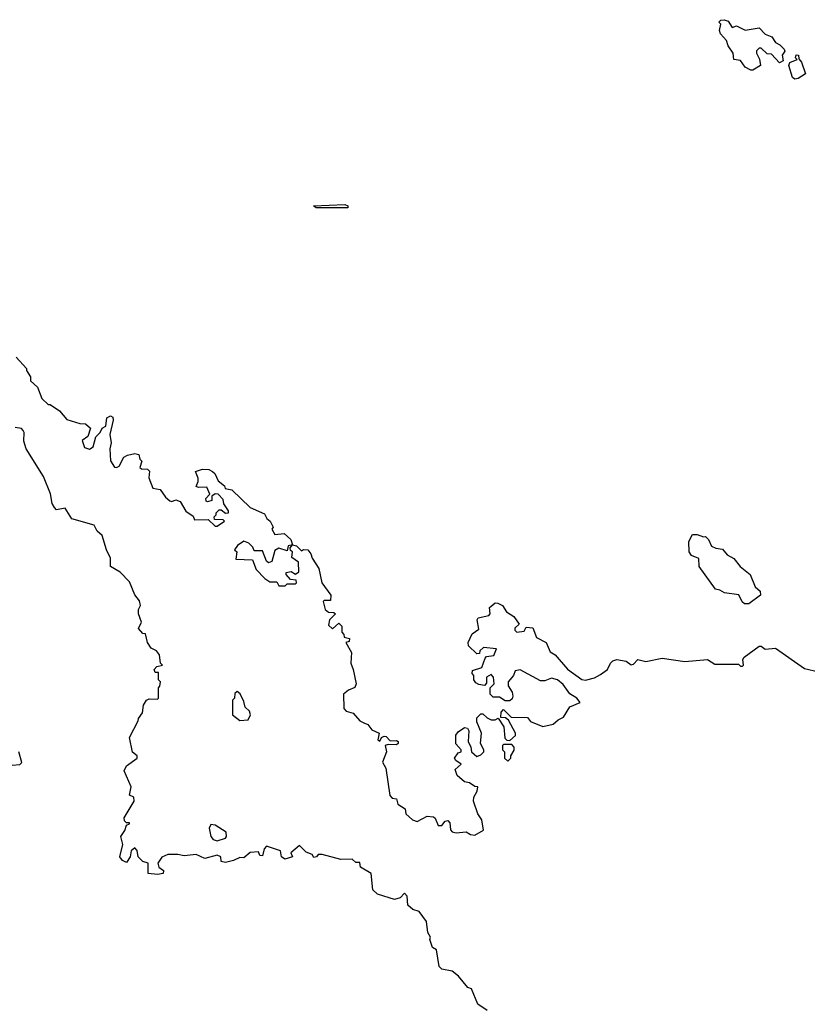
# Model space of a CAD drawing. Extents: x 2673034 to 2765626, y 830478 to 954748.
# Tile 86 of 126: x 2678157 to 2681979, y 900340 to 905118. Entities that reach past the tile are written whole.
import ezdxf

# ---------------------------------------------------------------- set-up
doc = ezdxf.new("R2010")
doc.units = 0

msp = doc.modelspace()

# ---------------------------------------------------------------- linework, layer by layer
at = {"layer": '0CON05XD'}
for points in [[(2681705, 904872.5), (2681677, 904887), (2681655, 904920), (2681622.5, 904925), (2681620, 904955), (2681595, 904990), (2681587, 905017), (2681558.3, 905048.3), (2681553.3, 905065), (2681560, 905095), (2681550, 905105), (2681560, 905115), (2681575, 905117.5), (2681595, 905110), (2681615, 905080), (2681635, 905087.5), (2681677, 905067), (2681745, 905077.5), (2681775, 905046.7), (2681807.5, 905035), (2681825, 905007.5), (2681846.1, 904996.1), (2681866.7, 904975), (2681870, 904965), (2681857.5, 904945), (2681861.7, 904918.3), (2681845, 904907.5), (2681805, 904950), (2681785, 904952.5), (2681755, 904980), (2681745, 904980), (2681733, 904967), (2681732.5, 904955), (2681746.4, 904926.4), (2681752.5, 904895), (2681715, 904873.3), (2681705, 904872.5)], [(2681918.3, 904828.3), (2681907, 904837), (2681890, 904895), (2681895, 904910), (2681930, 904925), (2681922.5, 904932.5), (2681925, 904947.5), (2681936.7, 904945), (2681938.3, 904928.3), (2681951.7, 904911.7), (2681970, 904855), (2681935, 904832.5), (2681918.3, 904828.3)], [(2679745, 904204), (2679595, 904204.4), (2679582.5, 904215), (2679735, 904220), (2679750, 904215), (2679750, 904205), (2679745, 904204)], [(2678139.3, 903479.3), (2678190, 903425), (2678190, 903415), (2678210, 903385), (2678210, 903365), (2678242.5, 903335), (2678265, 903280), (2678295, 903250), (2678305, 903250), (2678349.3, 903219.3), (2678385, 903177.5), (2678448.3, 903158.3), (2678477, 903157), (2678500, 903135), (2678487.5, 903095), (2678460, 903075), (2678471.2, 903041.2), (2678495, 903033.3), (2678513.3, 903045), (2678526, 903094), (2678547.5, 903115), (2678557.5, 903135), (2678574.1, 903145.9), (2678580, 903185), (2678597.5, 903195), (2678608.1, 903188.1), (2678610.8, 903175), (2678594, 903105), (2678600, 903065), (2678594.2, 903035), (2678597, 902977), (2678616.4, 902946.4), (2678626.1, 902943.9), (2678639.5, 902950.5), (2678662.5, 902995), (2678680, 903005), (2678715, 903012.5), (2678735, 903007.5), (2678740, 902985), (2678750, 902975), (2678740, 902945), (2678748.3, 902938.3), (2678777, 902937), (2678787.5, 902927.5), (2678783.9, 902893.9), (2678803.6, 902843.6), (2678838.3, 902838.3), (2678865, 902800), (2678885, 902782.5), (2678895, 902780), (2678915, 902787.5), (2678935, 902780), (2678963.6, 902733.6), (2678998.3, 902708.3), (2679005, 902690), (2679071.7, 902691.7), (2679105, 902660), (2679115, 902660), (2679150, 902685), (2679145, 902690), (2679101.7, 902691.7), (2679100, 902705), (2679110, 902715), (2679110, 902725), (2679125, 902740), (2679135, 902740), (2679155, 902722.5), (2679170, 902725), (2679170, 902735), (2679148.3, 902768.3), (2679145, 902790)], [(2680425, 900310), (2680380.7, 900340.7), (2680350, 900415), (2680331.7, 900421.7), (2680286.4, 900476.4), (2680255, 900500), (2680205, 900510), (2680193, 900523), (2680180, 900605), (2680160, 900615), (2680147.5, 900655), (2680150, 900665), (2680138.3, 900688.3), (2680131.7, 900741.7), (2680095, 900790), (2680065, 900800), (2680040.7, 900820.7), (2680037.5, 900865), (2680025, 900880), (2680003.8, 900856.2), (2679975, 900849.2), (2679893.8, 900875), (2679871.2, 900895), (2679862.5, 900975), (2679810, 901005), (2679807.5, 901027.5), (2679788.3, 901028.3), (2679770, 901045), (2679715, 901042.5), (2679625, 901067.5), (2679605, 901067.5), (2679597.5, 901055), (2679585, 901052.5), (2679576.7, 901066.7), (2679547.5, 901077.5), (2679515, 901110), (2679472.5, 901075), (2679480, 901055), (2679443.9, 901043.9), (2679427.5, 901055), (2679422.5, 901085), (2679355, 901107.5), (2679342.5, 901095), (2679335, 901060), (2679321.7, 901061.7), (2679315, 901080), (2679275, 901076.2), (2679245, 901050), (2679225, 901052.5), (2679195, 901037.5), (2679155, 901027.5), (2679135, 901032.5), (2679132.5, 901055), (2679115, 901063.3), (2679055, 901047.5), (2679013, 901067), (2678955, 901060), (2678925, 901066.7), (2678875, 901066.7), (2678846.1, 901053.9), (2678826.7, 901025), (2678832.5, 901005), (2678855, 900990), (2678852.5, 900975), (2678825, 900970), (2678780, 900975), (2678780, 901025), (2678755, 901032.5), (2678732.5, 901055), (2678727, 901087), (2678715, 901100), (2678697.5, 901085), (2678692.5, 901055), (2678675, 901027.5), (2678655, 901037.5), (2678643.3, 901055), (2678656.7, 901115), (2678647.5, 901155), (2678667, 901183), (2678675, 901210), (2678690, 901215), (2678690, 901220), (2678675, 901220), (2678665, 901230), (2678663.3, 901245), (2678712.5, 901325), (2678710, 901345), (2678690, 901355), (2678697.5, 901395), (2678663.3, 901473.3), (2678675, 901497.5), (2678727.5, 901535), (2678727.5, 901545), (2678703.8, 901563.8), (2678690, 901635), (2678732.5, 901715), (2678733, 901727), (2678752.5, 901755), (2678758.3, 901791.7), (2678772.5, 901815), (2678785, 901822.5), (2678825, 901820), (2678830, 901825), (2678830, 901875), (2678837, 901883), (2678840, 901905), (2678830, 901915), (2678830, 901950), (2678815, 901950), (2678810, 901965), (2678821.7, 901978.3), (2678850, 901985), (2678840, 901995), (2678836.1, 902036.1), (2678820, 902055), (2678795, 902067.5), (2678777.5, 902095), (2678767, 902137), (2678755, 902140), (2678733.6, 902163.6), (2678747.5, 902195), (2678733.3, 902235), (2678733.3, 902255), (2678742.5, 902275), (2678737.7, 902297.7), (2678716.4, 902326.4), (2678689.5, 902389.5), (2678645, 902436.7), (2678597.5, 902465), (2678597.5, 902505), (2678578, 902545), (2678557.5, 902615), (2678532.5, 902635), (2678517.5, 902665), (2678410, 902695), (2678377, 902747), (2678335, 902740), (2678325, 902750), (2678315, 902770), (2678307, 902817), (2678271.7, 902901.7), (2678188.8, 903035), (2678177, 903073), (2678178.8, 903115), (2678173.3, 903125), (2678165, 903133.3), (2678135, 903138.8)], [(2679145, 902790), (2679120, 902815), (2679105, 902817.5), (2679090, 902805), (2679090, 902785), (2679068.3, 902778.3), (2679061.7, 902781.7), (2679060, 902795), (2679080, 902815), (2679065, 902850), (2679025, 902847.5), (2679012.5, 902852.5), (2679023.3, 902876.7), (2679023.6, 902893.6), (2679010, 902925), (2679044.2, 902935.8), (2679075, 902934.2), (2679093.3, 902925), (2679103.8, 902915), (2679119.3, 902879.3), (2679150, 902855), (2679153.3, 902843.3), (2679186.1, 902836.1), (2679275, 902750), (2679345, 902720), (2679357, 902697), (2679372.5, 902685), (2679387.5, 902655), (2679380, 902645), (2679395, 902620), (2679440, 902625), (2679472.5, 902595), (2679480, 902570), (2679500, 902565), (2679525, 902540), (2679533.6, 902546.4), (2679555, 902545.8), (2679570, 902525), (2679576.2, 902505), (2679608, 902455), (2679623.3, 902385), (2679667.5, 902325), (2679665, 902300), (2679635, 902300), (2679630, 902295), (2679640, 902255), (2679655, 902242.5), (2679681.7, 902241.7), (2679690, 902235), (2679660, 902205), (2679655, 902180), (2679675, 902162.5), (2679705, 902190), (2679720, 902175), (2679720, 902145), (2679730, 902135), (2679731.7, 902121.7), (2679757.5, 902115), (2679755, 902100), (2679740, 902095), (2679766.4, 902046.4), (2679763.8, 901995), (2679776, 901965), (2679790, 901895), (2679782.5, 901877.5), (2679752.5, 901865), (2679727.5, 901845), (2679730, 901775), (2679741.7, 901761.7), (2679775, 901752.5), (2679807.5, 901715), (2679826.4, 901706.4), (2679847, 901697), (2679865, 901672.5), (2679900.8, 901655), (2679895, 901622.5), (2679905, 901617.5), (2679912.5, 901635), (2679925, 901641.4), (2679935, 901639.4), (2679955, 901619.2), (2679985, 901620.5), (2679992.9, 901615), (2679992.9, 901605), (2679985, 901598.9), (2679945, 901601.2), (2679930, 901595), (2679936.7, 901565), (2679917.5, 901515), (2679933.3, 901485), (2679953, 901353), (2679965, 901340), (2679985, 901337.5), (2679991.7, 901311.7), (2680028.3, 901288.3), (2680030, 901265), (2680062.5, 901235), (2680085, 901226.7), (2680135, 901253.3), (2680165, 901250), (2680173.6, 901243.6), (2680188.3, 901208.3), (2680205, 901207.5), (2680221.7, 901228.3), (2680235, 901232.5), (2680245, 901220), (2680247, 901187), (2680255, 901177.5), (2680275, 901172.5), (2680323, 901177), (2680345, 901163.3), (2680365, 901160), (2680407.5, 901185), (2680400, 901235), (2680380, 901265), (2680358.8, 901325), (2680360, 901345), (2680377.5, 901375), (2680380, 901395), (2680365, 901397.5), (2680340, 901415), (2680315, 901420), (2680280.4, 901450.4), (2680270.3, 901479.7), (2680300, 901505), (2680273.6, 901523.6), (2680267.5, 901535), (2680285, 901560), (2680300, 901565), (2680300, 901575), (2680273.6, 901603.6), (2680273.6, 901646.4), (2680285, 901662.5), (2680315, 901682.5), (2680329.3, 901679.3), (2680336.4, 901666.4), (2680332.5, 901615), (2680347, 901587), (2680350, 901565), (2680375, 901542.5), (2680395, 901550), (2680410, 901565), (2680410, 901575), (2680392.5, 901605), (2680397.5, 901655), (2680375, 901710), (2680375, 901730), (2680395, 901750), (2680405, 901750), (2680425, 901730), (2680445, 901720), (2680465, 901720), (2680478.3, 901728.3), (2680506.4, 901686.4), (2680511.7, 901631.7), (2680521.7, 901621.7), (2680535, 901620), (2680562.5, 901645), (2680563.3, 901655), (2680528.3, 901718.3), (2680515, 901730), (2680491.7, 901731.7), (2680493, 901757), (2680505, 901770), (2680542.5, 901732.5), (2680621.7, 901731.7), (2680635, 901712.5), (2680695, 901687.5), (2680745, 901700), (2680769.3, 901720.7), (2680796.4, 901733.6), (2680827, 901783), (2680877.5, 901805), (2680860, 901825), (2680827, 901847), (2680795, 901892.5), (2680767.5, 901915), (2680737, 901923), (2680705, 901910), (2680685, 901908.8), (2680585, 901962.5), (2680561.7, 901958.3), (2680552.5, 901935), (2680526.7, 901905), (2680526.7, 901885), (2680546.7, 901855), (2680550, 901835), (2680547, 901823), (2680535, 901812.5), (2680513, 901813), (2680485, 901830), (2680455, 901830), (2680440, 901845), (2680440, 901875), (2680460, 901895), (2680457, 901927), (2680445, 901940), (2680423, 901927), (2680421.7, 901898.3), (2680412.5, 901887.5), (2680385, 901891.2), (2680370.5, 901900.5), (2680360, 901915), (2680360, 901935), (2680352.5, 901945), (2680355, 901960), (2680400, 901975), (2680415, 902020), (2680423, 902027), (2680458.3, 902031.7), (2680470, 902065), (2680408.3, 902071.7), (2680390, 902055), (2680388.3, 902041.7), (2680375, 902040), (2680335, 902080), (2680332.5, 902095), (2680352.5, 902137.5), (2680385, 902160), (2680377.5, 902205), (2680382.5, 902215), (2680433, 902227), (2680440, 902235), (2680437.5, 902265), (2680445, 902272.5), (2680465, 902287.5), (2680477, 902287), (2680500, 902275), (2680520, 902245), (2680555, 902222.5), (2680580, 902185), (2680560, 902165), (2680560, 902155), (2680570, 902145), (2680605, 902150), (2680615, 902170), (2680646.4, 902166.4), (2680665, 902120), (2680712.5, 902095), (2680730.7, 902050.7), (2680755.8, 902035.8), (2680815, 901966.7), (2680885, 901916.7), (2680902.3, 901912.3), (2680946.4, 901923.6), (2680975, 901940), (2681010, 901965), (2681023.3, 901995), (2681035, 902006.7), (2681055, 902012.5), (2681100, 902005), (2681125, 901987.5), (2681135, 901990), (2681157, 902013), (2681195, 902003.3), (2681275, 902020), (2681385, 902003.3), (2681495, 902012.5), (2681530.7, 901990.7), (2681645, 901990), (2681655, 901980), (2681665, 901980), (2681670, 901985), (2681667, 902013), (2681672.5, 902025), (2681745, 902077.5), (2681755, 902077.5), (2681775, 902062.5), (2681825, 902067.5), (2681965, 901970), (2682035, 901952.5)], [(2681695, 902282.5), (2681675, 902283.3), (2681662.3, 902292.3), (2681647, 902327), (2681577, 902337), (2681555, 902350), (2681533.6, 902353.6), (2681454.1, 902464.1), (2681452.5, 902502.5), (2681417.7, 902517.7), (2681406.2, 902535), (2681403.6, 902586.4), (2681421.2, 902618.8), (2681445, 902620), (2681475, 902607.5), (2681485, 902610), (2681500, 902595), (2681513.6, 902563.6), (2681535, 902553.3), (2681568.3, 902548.3), (2681590.7, 902520.7), (2681623, 902503), (2681653.6, 902463.6), (2681702.5, 902425), (2681726.4, 902366.4), (2681750, 902345), (2681752.5, 902325), (2681695, 902282.5)], [(2679445, 902370), (2679455, 902380), (2679495, 902380), (2679500, 902385), (2679498.3, 902398.3), (2679471.7, 902401.7), (2679450, 902425), (2679450, 902435), (2679475, 902440), (2679495, 902427.5), (2679511.7, 902438.3), (2679510, 902485), (2679478.3, 902508.3), (2679480, 902535), (2679471.7, 902541.7), (2679470, 902555), (2679480, 902570), (2679460, 902565), (2679455, 902540), (2679415, 902552.5), (2679395, 902542.5), (2679380.7, 902489.3), (2679365, 902482.5), (2679355, 902490), (2679335, 902540), (2679295, 902540), (2679288.3, 902558.3), (2679268.3, 902578.3), (2679245, 902587.5), (2679213.6, 902566.4), (2679200, 902545), (2679210, 902535), (2679205, 902500), (2679287, 902497), (2679305, 902450), (2679346.1, 902406.1), (2679370.7, 902390.7), (2679405, 902390), (2679415, 902370), (2679445, 902370)], [(2679225, 901717.5), (2679265, 901720), (2679277.5, 901745), (2679271.7, 901761.7), (2679251.7, 901781.7), (2679245, 901810), (2679226.1, 901846.1), (2679213, 901857), (2679201.7, 901848.3), (2679200, 901825), (2679190, 901815), (2679190, 901745), (2679225, 901717.5)], [(2678120, 901500), (2678157, 901503), (2678167, 901513), (2678152.5, 901565)], [(2680525, 901520), (2680540, 901535), (2680540, 901545), (2680557, 901573), (2680557, 901587), (2680545, 901600), (2680505, 901600), (2680500, 901595), (2680500, 901575), (2680510, 901565), (2680510, 901535), (2680525, 901520)], [(2679115, 901133.3), (2679155, 901146.7), (2679161.2, 901155), (2679158.8, 901175), (2679105, 901209.2), (2679085, 901212.5), (2679076.2, 901195), (2679084, 901155), (2679095, 901140), (2679115, 901133.3)]]:
    msp.add_lwpolyline(points, dxfattribs=at)

doc.saveas('drawing.dxf')
